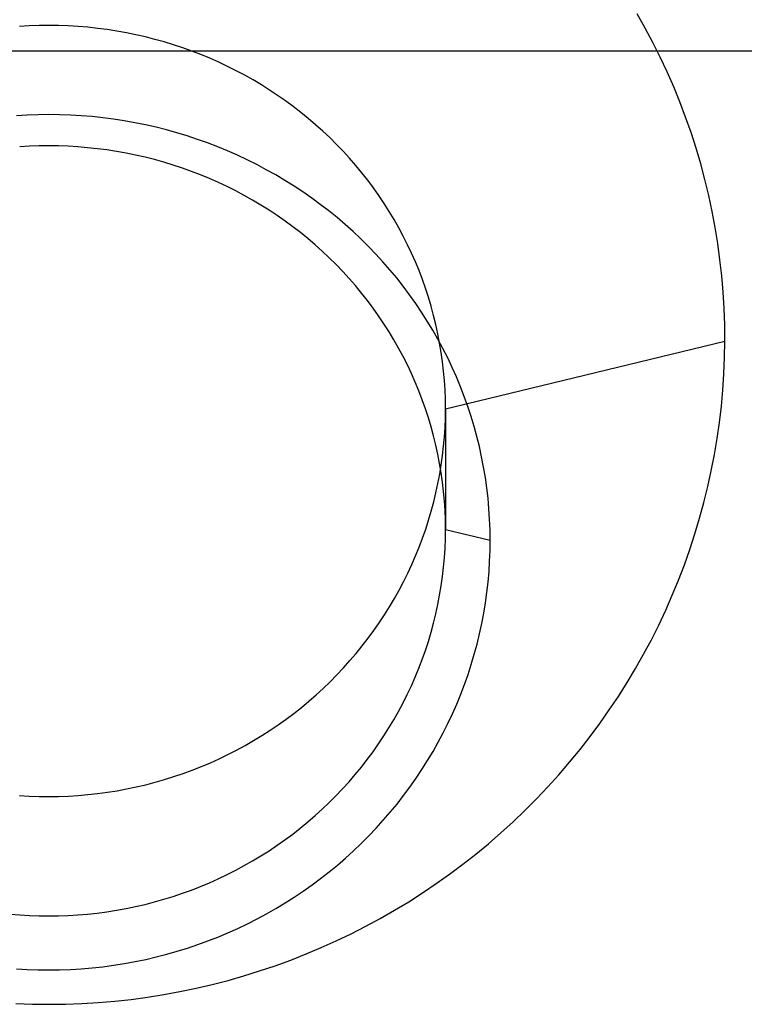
# Model space of a CAD drawing. Extents: x -5 to 5, y -2 to 2.
# Tile 26 of 59: x -1.509 to -1.28, y 0.999 to 1.31. Entities that reach past the tile are written whole.
import ezdxf

# ---------------------------------------------------------------- set-up
doc = ezdxf.new("R2010")
doc.units = 0

msp = doc.modelspace()

# ---------------------------------------------------------------- linework, layer by layer
at = {"layer": 'solid extract', "color": 5, "linetype": 'CONTINUOUS'}
for p, q in [((-1.311309, 1.307761, -2.943749), (-1.31385, 1.312261, -2.944971)), ((-1.506183, 1.308431, -3.035935), (-1.509269, 1.308248, -3.035882)), ((-1.503096, 1.308541, -3.035966), (-1.506183, 1.308431, -3.035935)), ((-1.500013, 1.308577, -3.035977), (-1.503096, 1.308541, -3.035966)), ((-1.496928, 1.308541, -3.035967), (-1.500013, 1.308577, -3.035977)), ((-1.493838, 1.308432, -3.035935), (-1.496928, 1.308541, -3.035967)), ((-1.490755, 1.30825, -3.035882), (-1.493838, 1.308432, -3.035935)), ((-1.487677, 1.307995, -3.035808), (-1.490755, 1.30825, -3.035882)), ((-1.484605, 1.307667, -3.035714), (-1.487677, 1.307995, -3.035808)), ((-1.481548, 1.307267, -3.035598), (-1.484605, 1.307667, -3.035714)), ((-1.478498, 1.306794, -3.035462), (-1.481548, 1.307267, -3.035598)), ((-1.475458, 1.306248, -3.035304), (-1.478498, 1.306794, -3.035462)), ((-1.472434, 1.305632, -3.035127), (-1.475458, 1.306248, -3.035304)), ((-1.469431, 1.304945, -3.034929), (-1.472434, 1.305632, -3.035127)), ((-1.308886, 1.303207, -2.942517), (-1.311309, 1.307761, -2.943749)), ((-1.466449, 1.304187, -3.034711), (-1.469431, 1.304945, -3.034929)), ((-1.463483, 1.303358, -3.034473), (-1.466449, 1.304187, -3.034711)), ((-1.460537, 1.302458, -3.034215), (-1.463483, 1.303358, -3.034473)), ((-1.457616, 1.30149, -3.033937), (-1.460537, 1.302458, -3.034215)), ((-1.306576, 1.298585, -2.941272), (-1.308886, 1.303207, -2.942517)), ((3, 1.300486, -3.201191), (-3, 1.300486, -3.201191)), ((-1.454725, 1.300454, -3.03364), (-1.457616, 1.30149, -3.033937)), ((-1.451864, 1.299351, -3.033325), (-1.454725, 1.300454, -3.03364)), ((-1.449027, 1.298178, -3.03299), (-1.451864, 1.299351, -3.033325)), ((-1.44622, 1.296937, -3.032637), (-1.449027, 1.298178, -3.03299)), ((-1.443446, 1.295632, -3.032266), (-1.44622, 1.296937, -3.032637)), ((-1.30438, 1.293902, -2.940015), (-1.306576, 1.298585, -2.941272)), ((-1.440712, 1.294264, -3.031877), (-1.443446, 1.295632, -3.032266)), ((-1.438015, 1.292831, -3.031471), (-1.440712, 1.294264, -3.031877)), ((-1.302303, 1.289167, -2.938749), (-1.30438, 1.293902, -2.940015)), ((-1.43535, 1.291332, -3.031047), (-1.438015, 1.292831, -3.031471)), ((-1.432723, 1.28977, -3.030606), (-1.43535, 1.291332, -3.031047)), ((-1.430139, 1.288147, -3.03015), (-1.432723, 1.28977, -3.030606)), ((-1.427603, 1.286467, -3.029678), (-1.430139, 1.288147, -3.03015)), ((-1.300348, 1.284387, -2.937476), (-1.302303, 1.289167, -2.938749)), ((-1.425109, 1.284726, -3.02919), (-1.427603, 1.286467, -3.029678)), ((-1.422657, 1.282924, -3.028686), (-1.425109, 1.284726, -3.02919)), ((-1.298518, 1.279566, -2.936197), (-1.300348, 1.284387, -2.937476)), ((-1.420251, 1.281064, -3.028167), (-1.422657, 1.282924, -3.028686)), ((-1.417895, 1.279149, -3.027635), (-1.420251, 1.281064, -3.028167)), ((-1.506849, 1.280226, -3.195472), (-1.510271, 1.280024, -3.195416)), ((-1.503421, 1.280348, -3.195506), (-1.506849, 1.280226, -3.195472)), ((-1.499999, 1.280388, -3.195518), (-1.503421, 1.280348, -3.195506)), ((-1.496579, 1.280348, -3.195506), (-1.499999, 1.280388, -3.195518)), ((-1.493158, 1.280227, -3.195473), (-1.496579, 1.280348, -3.195506)), ((-1.48974, 1.280025, -3.195416), (-1.493158, 1.280227, -3.195473)), ((-1.486329, 1.279743, -3.195337), (-1.48974, 1.280025, -3.195416)), ((-1.482927, 1.27938, -3.195236), (-1.486329, 1.279743, -3.195337)), ((-1.479529, 1.278937, -3.195112), (-1.482927, 1.27938, -3.195236)), ((-1.476141, 1.278413, -3.194965), (-1.479529, 1.278937, -3.195112)), ((-1.472768, 1.277809, -3.194797), (-1.476141, 1.278413, -3.194965)), ((-1.469416, 1.277127, -3.194606), (-1.472768, 1.277809, -3.194797)), ((-1.415593, 1.277183, -3.027089), (-1.417895, 1.279149, -3.027635)), ((-1.296807, 1.274691, -2.934909), (-1.298518, 1.279566, -2.936197)), ((-1.466086, 1.276367, -3.194394), (-1.469416, 1.277127, -3.194606)), ((-1.462771, 1.275526, -3.19416), (-1.466086, 1.276367, -3.194394)), ((-1.459474, 1.274607, -3.193904), (-1.462771, 1.275526, -3.19416)), ((-1.456204, 1.273611, -3.193626), (-1.459474, 1.274607, -3.193904)), ((-1.413341, 1.27516, -3.02653), (-1.415593, 1.277183, -3.027089)), ((-1.411138, 1.273082, -3.025957), (-1.413341, 1.27516, -3.02653)), ((-1.295219, 1.26977, -2.933615), (-1.296807, 1.274691, -2.934909)), ((-1.452965, 1.27254, -3.193328), (-1.456204, 1.273611, -3.193626)), ((-1.449757, 1.271393, -3.193009), (-1.452965, 1.27254, -3.193328)), ((-1.446574, 1.270168, -3.192669), (-1.449757, 1.271393, -3.193009)), ((-1.408988, 1.270951, -3.025371), (-1.411138, 1.273082, -3.025957)), ((-1.506152, 1.270339, -3.178101), (-1.509225, 1.270157, -3.178051)), ((-1.503072, 1.270448, -3.178132), (-1.506152, 1.270339, -3.178101)), ((-1.499999, 1.270484, -3.178142), (-1.503072, 1.270448, -3.178132)), ((-1.496927, 1.270448, -3.178132), (-1.499999, 1.270484, -3.178142)), ((-1.493855, 1.270339, -3.178101), (-1.496927, 1.270448, -3.178132)), ((-1.490784, 1.270158, -3.178051), (-1.493855, 1.270339, -3.178101)), ((-1.48772, 1.269904, -3.17798), (-1.490784, 1.270158, -3.178051)), ((-1.484665, 1.269578, -3.177889), (-1.48772, 1.269904, -3.17798)), ((-1.481612, 1.269179, -3.177778), (-1.484665, 1.269578, -3.177889)), ((-1.478569, 1.268708, -3.177647), (-1.481612, 1.269179, -3.177778)), ((-1.475538, 1.268165, -3.177496), (-1.478569, 1.268708, -3.177647)), ((-1.472528, 1.267552, -3.177325), (-1.475538, 1.268165, -3.177496)), ((-1.44342, 1.268867, -3.192308), (-1.446574, 1.270168, -3.192669)), ((-1.440301, 1.267493, -3.191928), (-1.44342, 1.268867, -3.192308)), ((-1.406894, 1.268773, -3.024774), (-1.408988, 1.270951, -3.025371)), ((-1.404862, 1.266549, -3.024166), (-1.406894, 1.268773, -3.024774)), ((-1.293754, 1.264812, -2.932315), (-1.295219, 1.26977, -2.933615)), ((-1.469536, 1.266868, -3.177135), (-1.472528, 1.267552, -3.177325)), ((-1.466557, 1.266112, -3.176925), (-1.469536, 1.266868, -3.177135)), ((-1.463596, 1.265285, -3.176696), (-1.466557, 1.266112, -3.176925)), ((-1.460658, 1.264389, -3.176447), (-1.463596, 1.265285, -3.176696)), ((-1.437223, 1.266048, -3.191528), (-1.440301, 1.267493, -3.191928)), ((-1.434186, 1.264531, -3.191109), (-1.437223, 1.266048, -3.191528)), ((-1.402884, 1.264275, -3.023547), (-1.404862, 1.266549, -3.024166)), ((-1.457747, 1.263425, -3.17618), (-1.460658, 1.264389, -3.176447)), ((-1.454865, 1.262393, -3.175895), (-1.457747, 1.263425, -3.17618)), ((-1.452004, 1.261291, -3.17559), (-1.454865, 1.262393, -3.175895)), ((-1.431182, 1.26294, -3.19067), (-1.434186, 1.264531, -3.191109)), ((-1.428218, 1.261277, -3.190211), (-1.431182, 1.26294, -3.19067)), ((-1.400963, 1.261951, -3.022916), (-1.402884, 1.264275, -3.023547)), ((-1.3991, 1.259583, -3.022275), (-1.400963, 1.261951, -3.022916)), ((-1.292418, 1.259825, -2.931014), (-1.293754, 1.264812, -2.932315)), ((-1.44917, 1.260121, -3.175266), (-1.452004, 1.261291, -3.17559)), ((-1.446367, 1.258884, -3.174925), (-1.44917, 1.260121, -3.175266)), ((-1.443601, 1.257584, -3.174567), (-1.446367, 1.258884, -3.174925)), ((-1.425298, 1.259545, -3.189735), (-1.428218, 1.261277, -3.190211)), ((-1.422428, 1.257748, -3.189241), (-1.425298, 1.259545, -3.189735)), ((-1.397301, 1.257173, -3.021625), (-1.3991, 1.259583, -3.022275)), ((-1.29121, 1.254811, -2.929712), (-1.292418, 1.259825, -2.931014)), ((-1.440871, 1.256219, -3.174191), (-1.443601, 1.257584, -3.174567)), ((-1.438172, 1.254787, -3.173797), (-1.440871, 1.256219, -3.174191)), ((-1.419607, 1.255884, -3.188729), (-1.422428, 1.257748, -3.189241)), ((-1.416829, 1.253951, -3.1882), (-1.419607, 1.255884, -3.188729)), ((-1.395567, 1.254725, -3.020967), (-1.397301, 1.257173, -3.021625)), ((-1.435507, 1.25329, -3.173387), (-1.438172, 1.254787, -3.173797)), ((-1.432882, 1.251731, -3.172959), (-1.435507, 1.25329, -3.173387)), ((-1.414098, 1.25195, -3.187653), (-1.416829, 1.253951, -3.1882)), ((-1.393893, 1.252233, -3.0203), (-1.395567, 1.254725, -3.020967)), ((-1.290127, 1.249757, -2.928404), (-1.29121, 1.254811, -2.929712)), ((-1.430302, 1.250113, -3.172516), (-1.432882, 1.251731, -3.172959)), ((-1.427766, 1.248435, -3.172058), (-1.430302, 1.250113, -3.172516)), ((-1.411421, 1.249887, -3.187089), (-1.414098, 1.25195, -3.187653)), ((-1.408801, 1.247764, -3.186511), (-1.411421, 1.249887, -3.187089)), ((-1.392281, 1.249699, -3.019623), (-1.393893, 1.252233, -3.0203)), ((-1.390734, 1.247127, -3.018939), (-1.392281, 1.249699, -3.019623)), ((-1.289171, 1.244673, -2.927094), (-1.290127, 1.249757, -2.928404)), ((-1.425268, 1.246694, -3.171583), (-1.427766, 1.248435, -3.172058)), ((-1.422813, 1.244893, -3.171092), (-1.425268, 1.246694, -3.171583)), ((-1.406238, 1.245581, -3.185917), (-1.408801, 1.247764, -3.186511)), ((-1.389254, 1.244522, -3.01825), (-1.390734, 1.247127, -3.018939)), ((-1.420406, 1.243035, -3.170587), (-1.422813, 1.244893, -3.171092)), ((-1.403727, 1.243333, -3.185307), (-1.406238, 1.245581, -3.185917)), ((-1.401272, 1.241025, -3.184682), (-1.403727, 1.243333, -3.185307)), ((-1.387843, 1.241886, -3.017554), (-1.389254, 1.244522, -3.01825)), ((-1.288344, 1.239567, -2.925785), (-1.289171, 1.244673, -2.927094)), ((-1.41805, 1.241123, -3.170068), (-1.420406, 1.243035, -3.170587)), ((-1.415745, 1.239157, -3.169536), (-1.41805, 1.241123, -3.170068)), ((-1.398878, 1.238661, -3.184042), (-1.401272, 1.241025, -3.184682)), ((-1.386498, 1.239212, -3.016851), (-1.387843, 1.241886, -3.017554)), ((-1.413487, 1.237132, -3.168988), (-1.415745, 1.239157, -3.169536)), ((-1.411279, 1.235053, -3.168427), (-1.413487, 1.237132, -3.168988)), ((-1.396548, 1.236244, -3.18339), (-1.398878, 1.238661, -3.184042)), ((-1.385219, 1.236504, -3.016143), (-1.386498, 1.239212, -3.016851)), ((-1.287647, 1.23445, -2.924478), (-1.288344, 1.239567, -2.925785)), ((-1.409125, 1.232923, -3.167854), (-1.411279, 1.235053, -3.168427)), ((-1.394282, 1.233774, -3.182725), (-1.396548, 1.236244, -3.18339)), ((-1.384009, 1.233767, -3.015429), (-1.385219, 1.236504, -3.016143)), ((-1.28708, 1.229319, -2.923174), (-1.287647, 1.23445, -2.924478)), ((-1.407029, 1.230746, -3.167269), (-1.409125, 1.232923, -3.167854)), ((-1.404991, 1.22852, -3.166672), (-1.407029, 1.230746, -3.167269)), ((-1.392075, 1.231245, -3.182046), (-1.394282, 1.233774, -3.182725)), ((-1.389932, 1.228664, -3.181354), (-1.392075, 1.231245, -3.182046)), ((-1.382871, 1.231005, -3.014711), (-1.384009, 1.233767, -3.015429)), ((-1.381804, 1.228219, -3.013991), (-1.382871, 1.231005, -3.014711)), ((-1.403006, 1.226242, -3.166062), (-1.404991, 1.22852, -3.166672)), ((-1.387856, 1.226033, -3.18065), (-1.389932, 1.228664, -3.181354)), ((-1.380807, 1.225404, -3.013266), (-1.381804, 1.228219, -3.013991)), ((-1.286643, 1.224164, -2.921869), (-1.28708, 1.229319, -2.923174)), ((-1.401078, 1.223916, -3.165441), (-1.403006, 1.226242, -3.166062)), ((-1.38585, 1.223359, -3.179936), (-1.387856, 1.226033, -3.18065)), ((-1.37988, 1.222562, -3.012537), (-1.380807, 1.225404, -3.013266)), ((-1.399211, 1.221545, -3.16481), (-1.401078, 1.223916, -3.165441)), ((-1.397407, 1.219135, -3.164169), (-1.399211, 1.221545, -3.16481)), ((-1.383915, 1.220638, -3.179212), (-1.38585, 1.223359, -3.179936)), ((-1.379025, 1.219699, -3.011806), (-1.37988, 1.222562, -3.012537)), ((-1.286336, 1.218995, -2.920567), (-1.286643, 1.224164, -2.921869)), ((-1.395666, 1.216682, -3.163519), (-1.397407, 1.219135, -3.164169)), ((-1.382046, 1.217867, -3.178476), (-1.383915, 1.220638, -3.179212)), ((-1.378244, 1.21682, -3.011074), (-1.379025, 1.219699, -3.011806)), ((-1.286158, 1.213821, -2.919269), (-1.286336, 1.218995, -2.920567)), ((-1.393985, 1.214185, -3.162858), (-1.395666, 1.216682, -3.163519)), ((-1.380247, 1.21505, -3.17773), (-1.382046, 1.217867, -3.178476)), ((-1.377536, 1.213926, -3.010341), (-1.378244, 1.21682, -3.011074)), ((-1.392366, 1.211645, -3.162188), (-1.393985, 1.214185, -3.162858)), ((-1.37852, 1.212192, -3.176975), (-1.380247, 1.21505, -3.17773)), ((-1.376869, 1.209299, -3.176212), (-1.37852, 1.212192, -3.176975)), ((-1.376902, 1.211009, -3.009606), (-1.377536, 1.213926, -3.010341)), ((-1.286112, 1.208653, -2.917979), (-1.286158, 1.213821, -2.919269)), ((-1.390813, 1.209069, -3.16151), (-1.392366, 1.211645, -3.162188)), ((-1.389328, 1.206461, -3.160826), (-1.390813, 1.209069, -3.16151)), ((-1.37634, 1.208075, -3.00887), (-1.376902, 1.211009, -3.009606)), ((-1.375294, 1.206369, -3.175441), (-1.376869, 1.209299, -3.176212)), ((-1.38791, 1.203819, -3.160134), (-1.389328, 1.206461, -3.160826)), ((-1.375852, 1.205129, -3.008134), (-1.37634, 1.208075, -3.00887)), ((-1.37379, 1.203395, -3.174662), (-1.375294, 1.206369, -3.175441)), ((-1.3745, 1.187287, -3.003746), (-1.286112, 1.208653, -2.917979)), ((-1.286185, 1.203508, -2.9167), (-1.286112, 1.208653, -2.917979)), ((-1.386558, 1.201139, -3.159434), (-1.38791, 1.203819, -3.160134)), ((-1.37544, 1.202176, -3.007399), (-1.375852, 1.205129, -3.008134)), ((-1.372361, 1.200385, -3.173875), (-1.37379, 1.203395, -3.174662)), ((-1.286399, 1.198362, -2.915427), (-1.286185, 1.203508, -2.9167)), ((-1.385273, 1.198425, -3.158727), (-1.386558, 1.201139, -3.159434)), ((-1.375102, 1.199215, -3.006666), (-1.37544, 1.202176, -3.007399)), ((-1.37101, 1.197343, -3.173081), (-1.372361, 1.200385, -3.173875)), ((-1.384058, 1.195682, -3.158015), (-1.385273, 1.198425, -3.158727)), ((-1.374839, 1.19624, -3.005933), (-1.375102, 1.199215, -3.006666)), ((-1.369738, 1.194275, -3.172283), (-1.37101, 1.197343, -3.173081)), ((-1.286747, 1.193221, -2.914161), (-1.286399, 1.198362, -2.915427)), ((-1.382914, 1.192915, -3.157298), (-1.384058, 1.195682, -3.158015)), ((-1.374651, 1.193257, -3.005201), (-1.374839, 1.19624, -3.005933)), ((-1.368546, 1.191178, -3.171479), (-1.369738, 1.194275, -3.172283)), ((-1.381842, 1.190122, -3.156577), (-1.382914, 1.192915, -3.157298)), ((-1.374538, 1.19027, -3.004471), (-1.374651, 1.193257, -3.005201)), ((-1.3745, 1.187287, -3.003746), (-1.374538, 1.19027, -3.004471)), ((-1.36743, 1.188047, -3.17067), (-1.368546, 1.191178, -3.171479)), ((-1.28722, 1.188094, -2.912903), (-1.286747, 1.193221, -2.914161)), ((-1.380839, 1.187299, -3.155849), (-1.381842, 1.190122, -3.156577)), ((-1.379907, 1.184451, -3.155118), (-1.380839, 1.187299, -3.155849)), ((-1.374537, 1.184313, -3.003037), (-1.3745, 1.187287, -3.003746)), ((-1.3745, 1.187287, -3.003746), (-1.3745, 1.149112, -3.146213)), ((-1.366393, 1.184888, -3.169855), (-1.36743, 1.188047, -3.17067)), ((-1.287819, 1.182973, -2.911654), (-1.28722, 1.188094, -2.912903)), ((-1.379048, 1.181582, -3.154383), (-1.379907, 1.184451, -3.155118)), ((-1.374649, 1.181341, -3.00232), (-1.374537, 1.184313, -3.003037)), ((-1.365437, 1.181707, -3.169037), (-1.366393, 1.184888, -3.169855)), ((-1.378263, 1.178698, -3.153646), (-1.379048, 1.181582, -3.154383)), ((-1.374835, 1.178373, -3.001602), (-1.374649, 1.181341, -3.00232)), ((-1.364563, 1.178509, -3.168216), (-1.365437, 1.181707, -3.169037)), ((-1.288548, 1.177859, -2.910411), (-1.287819, 1.182973, -2.911654)), ((-1.377552, 1.175796, -3.152907), (-1.378263, 1.178698, -3.153646)), ((-1.375095, 1.175411, -3.000892), (-1.374835, 1.178373, -3.001602)), ((-1.363771, 1.175292, -3.167393), (-1.364563, 1.178509, -3.168216)), ((-1.289405, 1.172762, -2.909179), (-1.288548, 1.177859, -2.910411)), ((-1.376914, 1.172873, -3.152165), (-1.377552, 1.175796, -3.152907)), ((-1.37543, 1.172451, -3.000189), (-1.375095, 1.175411, -3.000892)), ((-1.36306, 1.17205, -3.166567), (-1.363771, 1.175292, -3.167393)), ((-1.376349, 1.169933, -3.151421), (-1.376914, 1.172873, -3.152165)), ((-1.37584, 1.169493, -2.99949), (-1.37543, 1.172451, -3.000189)), ((-1.362431, 1.16879, -3.165738), (-1.36306, 1.17205, -3.166567)), ((-1.290388, 1.16769, -2.907958), (-1.289405, 1.172762, -2.909179)), ((-1.375859, 1.166981, -3.150676), (-1.376349, 1.169933, -3.151421)), ((-1.376324, 1.166545, -2.998796), (-1.37584, 1.169493, -2.99949)), ((-1.361884, 1.165517, -3.164908), (-1.362431, 1.16879, -3.165738)), ((-1.376881, 1.163609, -2.998109), (-1.376324, 1.166545, -2.998796)), ((-1.375444, 1.164024, -3.149932), (-1.375859, 1.166981, -3.150676)), ((-1.361421, 1.162237, -3.164079), (-1.361884, 1.165517, -3.164908)), ((-1.291496, 1.162652, -2.90675), (-1.290388, 1.16769, -2.907958)), ((-1.37751, 1.160692, -2.997429), (-1.376881, 1.163609, -2.998109)), ((-1.375105, 1.161057, -3.149187), (-1.375444, 1.164024, -3.149932)), ((-1.361042, 1.158947, -3.16325), (-1.361421, 1.162237, -3.164079)), ((-1.292731, 1.157637, -2.905554), (-1.291496, 1.162652, -2.90675)), ((-1.378214, 1.157787, -2.996755), (-1.37751, 1.160692, -2.997429)), ((-1.374841, 1.158077, -3.148442), (-1.375105, 1.161057, -3.149187)), ((-1.378991, 1.154894, -2.996087), (-1.378214, 1.157787, -2.996755)), ((-1.374652, 1.155089, -3.147697), (-1.374841, 1.158077, -3.148442)), ((-1.360745, 1.155643, -3.16242), (-1.361042, 1.158947, -3.16325)), ((-1.294093, 1.152645, -2.904369), (-1.292731, 1.157637, -2.905554)), ((-1.379841, 1.152018, -2.995426), (-1.378991, 1.154894, -2.996087)), ((-1.374538, 1.152099, -3.146954), (-1.374652, 1.155089, -3.147697)), ((-1.360533, 1.15233, -3.161591), (-1.360745, 1.155643, -3.16242)), ((-1.380761, 1.149165, -2.994773), (-1.379841, 1.152018, -2.995426)), ((-1.3745, 1.149112, -3.146213), (-1.374538, 1.152099, -3.146954)), ((-1.360403, 1.149014, -3.160763), (-1.360533, 1.15233, -3.161591)), ((-1.29558, 1.147686, -2.903197), (-1.294093, 1.152645, -2.904369)), ((-1.381751, 1.146339, -2.99413), (-1.380761, 1.149165, -2.994773)), ((-1.374538, 1.146122, -3.145476), (-1.3745, 1.149112, -3.146213)), ((-1.3745, 1.149112, -3.146213), (-1.360358, 1.145701, -3.159938)), ((-1.360358, 1.145701, -3.159938), (-1.360403, 1.149014, -3.160763)), ((-1.297188, 1.142768, -2.902039), (-1.29558, 1.147686, -2.903197)), ((-1.383948, 1.140746, -2.992865), (-1.382814, 1.143532, -2.993494)), ((-1.382814, 1.143532, -2.993494), (-1.381751, 1.146339, -2.99413)), ((-1.374651, 1.143131, -3.144739), (-1.374538, 1.146122, -3.145476)), ((-1.360398, 1.142385, -3.159115), (-1.360358, 1.145701, -3.159938)), ((-1.385152, 1.137986, -2.992245), (-1.383948, 1.140746, -2.992865)), ((-1.37484, 1.140144, -3.144005), (-1.374651, 1.143131, -3.144739)), ((-1.360521, 1.139068, -3.158294), (-1.360398, 1.142385, -3.159115)), ((-1.298916, 1.137899, -2.900899), (-1.297188, 1.142768, -2.902039)), ((-1.386423, 1.135258, -2.991635), (-1.385152, 1.137986, -2.992245)), ((-1.375104, 1.137164, -3.143275), (-1.37484, 1.140144, -3.144005)), ((-1.360726, 1.135754, -3.157477), (-1.360521, 1.139068, -3.158294)), ((-1.300767, 1.133067, -2.899772), (-1.298916, 1.137899, -2.900899)), ((-1.387761, 1.132564, -2.991035), (-1.386423, 1.135258, -2.991635)), ((-1.375861, 1.131212, -3.141825), (-1.375445, 1.134185, -3.142548)), ((-1.375445, 1.134185, -3.142548), (-1.375104, 1.137164, -3.143275)), ((-1.361016, 1.132449, -3.156664), (-1.360726, 1.135754, -3.157477)), ((-1.389168, 1.129897, -2.990445), (-1.387761, 1.132564, -2.991035)), ((-1.376351, 1.128249, -3.141106), (-1.375861, 1.131212, -3.141825)), ((-1.36139, 1.129144, -3.155854), (-1.361016, 1.132449, -3.156664)), ((-1.302741, 1.128274, -2.898659), (-1.300767, 1.133067, -2.899772)), ((-1.390644, 1.127261, -2.989863), (-1.389168, 1.129897, -2.990445)), ((-1.376916, 1.125302, -3.140394), (-1.376351, 1.128249, -3.141106)), ((-1.361849, 1.125845, -3.155048), (-1.36139, 1.129144, -3.155854)), ((-1.304833, 1.123529, -2.897563), (-1.302741, 1.128274, -2.898659)), ((-1.392185, 1.124659, -2.989292), (-1.390644, 1.127261, -2.989863)), ((-1.377554, 1.122373, -3.139688), (-1.376916, 1.125302, -3.140394)), ((-1.36239, 1.122558, -3.154248), (-1.361849, 1.125845, -3.155048)), ((-1.395456, 1.119576, -2.988182), (-1.39379, 1.122096, -2.988731)), ((-1.39379, 1.122096, -2.988731), (-1.392185, 1.124659, -2.989292)), ((-1.378267, 1.119455, -3.138987), (-1.377554, 1.122373, -3.139688)), ((-1.363013, 1.119288, -3.153454), (-1.36239, 1.122558, -3.154248)), ((-1.30704, 1.11884, -2.896484), (-1.304833, 1.123529, -2.897563)), ((-1.397188, 1.117091, -2.987643), (-1.395456, 1.119576, -2.988182)), ((-1.379055, 1.116552, -3.138291), (-1.378267, 1.119455, -3.138987)), ((-1.363719, 1.116038, -3.152667), (-1.363013, 1.119288, -3.153454)), ((-1.309359, 1.114215, -2.895424), (-1.30704, 1.11884, -2.896484)), ((-1.398985, 1.114644, -2.987115), (-1.397188, 1.117091, -2.987643)), ((-1.379915, 1.113668, -3.137603), (-1.379055, 1.116552, -3.138291)), ((-1.364507, 1.1128, -3.151885), (-1.363719, 1.116038, -3.152667)), ((-1.400842, 1.11224, -2.986598), (-1.398985, 1.114644, -2.987115)), ((-1.380846, 1.110809, -3.136922), (-1.379915, 1.113668, -3.137603)), ((-1.365378, 1.109577, -3.15111), (-1.364507, 1.1128, -3.151885)), ((-1.311797, 1.10964, -2.894381), (-1.309359, 1.114215, -2.895424)), ((-1.404728, 1.107575, -2.985601), (-1.402757, 1.109883, -2.986093)), ((-1.402757, 1.109883, -2.986093), (-1.400842, 1.11224, -2.986598)), ((-1.381848, 1.107976, -3.13625), (-1.380846, 1.110809, -3.136922)), ((-1.36633, 1.106376, -3.150342), (-1.365378, 1.109577, -3.15111)), ((-1.31435, 1.105119, -2.893354), (-1.311797, 1.10964, -2.894381)), ((-1.406761, 1.10531, -2.98512), (-1.404728, 1.107575, -2.985601)), ((-1.382924, 1.105163, -3.135584), (-1.381848, 1.107976, -3.13625)), ((-1.367361, 1.103202, -3.149583), (-1.36633, 1.106376, -3.150342)), ((-1.411, 1.100922, -2.984193), (-1.408853, 1.103091, -2.98465)), ((-1.408853, 1.103091, -2.98465), (-1.406761, 1.10531, -2.98512)), ((-1.384071, 1.102373, -3.134926), (-1.382924, 1.105163, -3.135584)), ((-1.368471, 1.100058, -3.148833), (-1.367361, 1.103202, -3.149583)), ((-1.317015, 1.100661, -2.892346), (-1.31435, 1.105119, -2.893354)), ((-1.413197, 1.098808, -2.983749), (-1.411, 1.100922, -2.984193)), ((-1.385287, 1.099612, -3.134277), (-1.384071, 1.102373, -3.134926)), ((-1.369662, 1.096934, -3.148091), (-1.368471, 1.100058, -3.148833)), ((-1.319785, 1.096274, -2.891358), (-1.317015, 1.100661, -2.892346)), ((-1.41775, 1.094739, -2.982899), (-1.415446, 1.096748, -2.983318)), ((-1.415446, 1.096748, -2.983318), (-1.413197, 1.098808, -2.983749)), ((-1.387922, 1.094191, -3.133007), (-1.386571, 1.096884, -3.133637)), ((-1.386571, 1.096884, -3.133637), (-1.385287, 1.099612, -3.134277)), ((-1.370933, 1.093836, -3.147357), (-1.369662, 1.096934, -3.148091)), ((-1.420106, 1.092783, -2.982492), (-1.41775, 1.094739, -2.982899)), ((-1.389343, 1.091525, -3.132386), (-1.387922, 1.094191, -3.133007)), ((-1.372281, 1.09077, -3.146632), (-1.370933, 1.093836, -3.147357)), ((-1.32266, 1.091962, -2.890391), (-1.319785, 1.096274, -2.891358)), ((-1.424959, 1.089046, -2.981719), (-1.422511, 1.090885, -2.982099)), ((-1.422511, 1.090885, -2.982099), (-1.420106, 1.092783, -2.982492)), ((-1.390832, 1.088892, -3.131774), (-1.389343, 1.091525, -3.132386)), ((-1.373704, 1.08774, -3.145918), (-1.372281, 1.09077, -3.146632)), ((-1.325645, 1.087713, -2.889442), (-1.32266, 1.091962, -2.890391)), ((-1.427452, 1.087268, -2.981353), (-1.424959, 1.089046, -2.981719)), ((-1.392386, 1.086295, -3.131172), (-1.390832, 1.088892, -3.131774)), ((-1.375202, 1.084748, -3.145215), (-1.373704, 1.08774, -3.145918)), ((-1.328738, 1.083534, -2.888512), (-1.325645, 1.087713, -2.889442)), ((-1.43258, 1.083886, -2.98066), (-1.429994, 1.085547, -2.981)), ((-1.429994, 1.085547, -2.981), (-1.427452, 1.087268, -2.981353)), ((-1.394002, 1.083739, -3.130581), (-1.392386, 1.086295, -3.131172)), ((-1.376778, 1.081786, -3.144522), (-1.375202, 1.084748, -3.145215)), ((-1.43787, 1.080755, -2.980023), (-1.435207, 1.082288, -2.980334)), ((-1.435207, 1.082288, -2.980334), (-1.43258, 1.083886, -2.98066)), ((-1.397426, 1.078749, -3.129432), (-1.395681, 1.081226, -3.130001)), ((-1.395681, 1.081226, -3.130001), (-1.394002, 1.083739, -3.130581)), ((-1.37843, 1.07886, -3.143838), (-1.376778, 1.081786, -3.144522)), ((-1.331933, 1.07943, -2.887603), (-1.328738, 1.083534, -2.888512)), ((-1.443311, 1.077883, -2.979441), (-1.44057, 1.079288, -2.979725)), ((-1.44057, 1.079288, -2.979725), (-1.43787, 1.080755, -2.980023)), ((-1.399234, 1.076311, -3.128873), (-1.397426, 1.078749, -3.129432)), ((-1.380154, 1.075974, -3.143166), (-1.37843, 1.07886, -3.143838)), ((-1.335224, 1.07541, -2.886716), (-1.331933, 1.07943, -2.887603)), ((-1.451735, 1.07407, -2.978673), (-1.448899, 1.075272, -2.978914)), ((-1.448899, 1.075272, -2.978914), (-1.446089, 1.076544, -2.97917)), ((-1.446089, 1.076544, -2.97917), (-1.443311, 1.077883, -2.979441)), ((-1.401102, 1.073918, -3.128326), (-1.399234, 1.076311, -3.128873)), ((-1.381948, 1.073134, -3.142506), (-1.380154, 1.075974, -3.143166)), ((-1.338608, 1.071476, -2.885851), (-1.335224, 1.07541, -2.886716)), ((-1.460429, 1.070877, -2.978034), (-1.457501, 1.071873, -2.978233)), ((-1.457501, 1.071873, -2.978233), (-1.454602, 1.072938, -2.978446)), ((-1.454602, 1.072938, -2.978446), (-1.451735, 1.07407, -2.978673)), ((-1.403027, 1.071574, -3.127791), (-1.401102, 1.073918, -3.128326)), ((-1.383811, 1.07034, -3.141859), (-1.381948, 1.073134, -3.142506)), ((-1.469336, 1.068324, -2.977525), (-1.466346, 1.069102, -2.97768)), ((-1.466346, 1.069102, -2.97768), (-1.463379, 1.069953, -2.977849)), ((-1.463379, 1.069953, -2.977849), (-1.460429, 1.070877, -2.978034)), ((-1.407051, 1.067027, -3.126758), (-1.405008, 1.069278, -3.127269)), ((-1.405008, 1.069278, -3.127269), (-1.403027, 1.071574, -3.127791)), ((-1.385749, 1.067586, -3.141223), (-1.383811, 1.07034, -3.141859)), ((-1.342095, 1.067619, -2.885007), (-1.338608, 1.071476, -2.885851)), ((-1.484548, 1.065523, -2.97697), (-1.481478, 1.065935, -2.977052)), ((-1.481478, 1.065935, -2.977052), (-1.478426, 1.066421, -2.977148)), ((-1.478426, 1.066421, -2.977148), (-1.475381, 1.066982, -2.977259)), ((-1.475381, 1.066982, -2.977259), (-1.472349, 1.067616, -2.977385)), ((-1.472349, 1.067616, -2.977385), (-1.469336, 1.068324, -2.977525)), ((-1.409151, 1.064823, -3.12626), (-1.407051, 1.067027, -3.126758)), ((-1.387756, 1.064876, -3.140599), (-1.385749, 1.067586, -3.141223)), ((-1.345679, 1.063843, -2.884183), (-1.342095, 1.067619, -2.885007)), ((-1.509271, 1.064921, -2.976851), (-1.506182, 1.064733, -2.976814)), ((-1.506182, 1.064733, -2.976814), (-1.503083, 1.064621, -2.976792)), ((-1.503083, 1.064621, -2.976792), (-1.499989, 1.064584, -2.976785)), ((-1.499989, 1.064584, -2.976785), (-1.496898, 1.064621, -2.976792)), ((-1.496898, 1.064621, -2.976792), (-1.493805, 1.064734, -2.976815)), ((-1.493805, 1.064734, -2.976815), (-1.490711, 1.064922, -2.976852)), ((-1.490711, 1.064922, -2.976852), (-1.487628, 1.065185, -2.976904)), ((-1.487628, 1.065185, -2.976904), (-1.484548, 1.065523, -2.97697)), ((-1.413508, 1.060572, -3.125301), (-1.411304, 1.06267, -3.125774)), ((-1.411304, 1.06267, -3.125774), (-1.409151, 1.064823, -3.12626)), ((-1.389831, 1.062214, -3.139988), (-1.387756, 1.064876, -3.140599)), ((-1.349355, 1.060156, -2.883381), (-1.345679, 1.063843, -2.884183)), ((-1.415762, 1.05853, -3.124842), (-1.413508, 1.060572, -3.125301)), ((-1.394171, 1.057054, -3.138807), (-1.391969, 1.059607, -3.13939)), ((-1.391969, 1.059607, -3.13939), (-1.389831, 1.062214, -3.139988)), ((-1.353114, 1.056563, -2.882603), (-1.349355, 1.060156, -2.883381)), ((-1.420431, 1.0546, -3.123962), (-1.418071, 1.056538, -3.124396)), ((-1.418071, 1.056538, -3.124396), (-1.415762, 1.05853, -3.124842)), ((-1.39644, 1.054549, -3.138235), (-1.394171, 1.057054, -3.138807)), ((-1.356957, 1.053067, -2.881849), (-1.353114, 1.056563, -2.882603)), ((-1.422838, 1.05272, -3.123542), (-1.420431, 1.0546, -3.123962)), ((-1.398775, 1.052096, -3.137678), (-1.39644, 1.054549, -3.138235)), ((-1.42778, 1.049142, -3.122746), (-1.425287, 1.050901, -3.123137)), ((-1.425287, 1.050901, -3.123137), (-1.422838, 1.05272, -3.123542)), ((-1.401169, 1.0497, -3.137134), (-1.398775, 1.052096, -3.137678)), ((-1.360891, 1.049658, -2.881116), (-1.356957, 1.053067, -2.881849)), ((-1.432905, 1.045799, -3.122005), (-1.430321, 1.047441, -3.122369)), ((-1.430321, 1.047441, -3.122369), (-1.42778, 1.049142, -3.122746)), ((-1.406126, 1.045092, -3.136092), (-1.403619, 1.047365, -3.136606)), ((-1.403619, 1.047365, -3.136606), (-1.401169, 1.0497, -3.137134)), ((-1.364912, 1.046343, -2.880405), (-1.360891, 1.049658, -2.881116)), ((-1.438187, 1.042707, -3.121322), (-1.435529, 1.04422, -3.121656)), ((-1.435529, 1.04422, -3.121656), (-1.432905, 1.045799, -3.122005)), ((-1.408694, 1.042874, -3.135593), (-1.406126, 1.045092, -3.136092)), ((-1.369011, 1.043126, -2.879718), (-1.364912, 1.046343, -2.880405)), ((-1.443615, 1.039874, -3.120699), (-1.440881, 1.041259, -3.121003)), ((-1.440881, 1.041259, -3.121003), (-1.438187, 1.042707, -3.121322)), ((-1.413997, 1.038623, -3.134638), (-1.411319, 1.040717, -3.135108)), ((-1.411319, 1.040717, -3.135108), (-1.408694, 1.042874, -3.135593)), ((-1.373182, 1.040014, -2.879055), (-1.369011, 1.043126, -2.879718)), ((-1.449187, 1.0373, -3.120134), (-1.446386, 1.038553, -3.120409)), ((-1.446386, 1.038553, -3.120409), (-1.443615, 1.039874, -3.120699)), ((-1.416723, 1.036596, -3.134184), (-1.413997, 1.038623, -3.134638)), ((-1.377424, 1.037007, -2.878416), (-1.373182, 1.040014, -2.879055)), ((-1.457755, 1.033952, -3.119402), (-1.454868, 1.035, -3.119631)), ((-1.454868, 1.035, -3.119631), (-1.452014, 1.036115, -3.119874)), ((-1.452014, 1.036115, -3.119874), (-1.449187, 1.0373, -3.120134)), ((-1.422326, 1.032742, -3.133324), (-1.419497, 1.034638, -3.133747)), ((-1.419497, 1.034638, -3.133747), (-1.416723, 1.036596, -3.134184)), ((-1.381747, 1.034098, -2.8778), (-1.377424, 1.037007, -2.878416)), ((-1.46656, 1.031226, -3.118808), (-1.463607, 1.032063, -3.11899)), ((-1.463607, 1.032063, -3.11899), (-1.46067, 1.032972, -3.119188)), ((-1.46067, 1.032972, -3.119188), (-1.457755, 1.033952, -3.119402)), ((-1.425203, 1.030913, -3.132917), (-1.422326, 1.032742, -3.133324)), ((-1.386143, 1.031292, -2.877208), (-1.381747, 1.034098, -2.8778)), ((-1.481607, 1.028113, -3.118132), (-1.478572, 1.02859, -3.118235)), ((-1.478572, 1.02859, -3.118235), (-1.475544, 1.029142, -3.118355)), ((-1.475544, 1.029142, -3.118355), (-1.472529, 1.029765, -3.11849)), ((-1.472529, 1.029765, -3.11849), (-1.469532, 1.03046, -3.118641)), ((-1.469532, 1.03046, -3.118641), (-1.46656, 1.031226, -3.118808)), ((-1.431085, 1.027467, -3.132152), (-1.428125, 1.029153, -3.132526)), ((-1.428125, 1.029153, -3.132526), (-1.425203, 1.030913, -3.132917)), ((-1.395123, 1.026007, -2.876097), (-1.390605, 1.028593, -2.87664)), ((-1.390605, 1.028593, -2.87664), (-1.386143, 1.031292, -2.877208)), ((-1.512272, 1.027375, -3.117972), (-1.509209, 1.027118, -3.117916)), ((-1.509209, 1.027118, -3.117916), (-1.506142, 1.026934, -3.117876)), ((-1.506142, 1.026934, -3.117876), (-1.50307, 1.026824, -3.117852)), ((-1.50307, 1.026824, -3.117852), (-1.5, 1.026787, -3.117844)), ((-1.5, 1.026787, -3.117844), (-1.49693, 1.026824, -3.117852)), ((-1.49693, 1.026824, -3.117852), (-1.493855, 1.026934, -3.117876)), ((-1.493855, 1.026934, -3.117876), (-1.49078, 1.027119, -3.117916)), ((-1.49078, 1.027119, -3.117916), (-1.487718, 1.027376, -3.117972)), ((-1.487718, 1.027376, -3.117972), (-1.484655, 1.027708, -3.118044)), ((-1.484655, 1.027708, -3.118044), (-1.481607, 1.028113, -3.118132)), ((-1.437132, 1.024308, -3.131454), (-1.434086, 1.025853, -3.131795)), ((-1.434086, 1.025853, -3.131795), (-1.431085, 1.027467, -3.132152)), ((-1.399702, 1.023534, -2.875579), (-1.395123, 1.026007, -2.876097)), ((-1.443339, 1.021438, -3.130821), (-1.440218, 1.022836, -3.131129)), ((-1.440218, 1.022836, -3.131129), (-1.437132, 1.024308, -3.131454)), ((-1.404348, 1.021167, -2.875085), (-1.399702, 1.023534, -2.875579)), ((-1.452889, 1.017704, -3.13), (-1.449671, 1.018874, -3.130257)), ((-1.449671, 1.018874, -3.130257), (-1.44649, 1.020117, -3.13053)), ((-1.44649, 1.020117, -3.13053), (-1.443339, 1.021438, -3.130821)), ((-1.41381, 1.016771, -2.87417), (-1.409054, 1.018911, -2.874615)), ((-1.409054, 1.018911, -2.874615), (-1.404348, 1.021167, -2.875085)), ((-1.459412, 1.015597, -3.129538), (-1.456138, 1.016612, -3.129761)), ((-1.456138, 1.016612, -3.129761), (-1.452889, 1.017704, -3.13)), ((-1.418609, 1.014749, -2.87375), (-1.41381, 1.016771, -2.87417)), ((-1.472722, 1.012337, -3.128826), (-1.46936, 1.013033, -3.128978)), ((-1.46936, 1.013033, -3.128978), (-1.466019, 1.013809, -3.129147)), ((-1.466019, 1.013809, -3.129147), (-1.462705, 1.014663, -3.129334)), ((-1.462705, 1.014663, -3.129334), (-1.459412, 1.015597, -3.129538)), ((-1.428357, 1.011055, -2.872986), (-1.423456, 1.012845, -2.873356)), ((-1.423456, 1.012845, -2.873356), (-1.418609, 1.014749, -2.87375)), ((-1.510272, 1.010079, -3.128334), (-1.506851, 1.009873, -3.128289)), ((-1.506851, 1.009873, -3.128289), (-1.503425, 1.00975, -3.128263)), ((-1.503425, 1.00975, -3.128263), (-1.5, 1.009709, -3.128254)), ((-1.5, 1.009709, -3.128254), (-1.496576, 1.00975, -3.128263)), ((-1.496576, 1.00975, -3.128263), (-1.493145, 1.009874, -3.128289)), ((-1.493145, 1.009874, -3.128289), (-1.489716, 1.01008, -3.128334)), ((-1.489716, 1.01008, -3.128334), (-1.4863, 1.010367, -3.128397)), ((-1.4863, 1.010367, -3.128397), (-1.482884, 1.010738, -3.128477)), ((-1.482884, 1.010738, -3.128477), (-1.479485, 1.011189, -3.128576)), ((-1.479485, 1.011189, -3.128576), (-1.476099, 1.011722, -3.128692)), ((-1.476099, 1.011722, -3.128692), (-1.472722, 1.012337, -3.128826)), ((-1.433302, 1.009383, -2.872641), (-1.428357, 1.011055, -2.872986)), ((-1.448335, 1.005097, -2.87176), (-1.443292, 1.006404, -2.872028)), ((-1.443292, 1.006404, -2.872028), (-1.438283, 1.007832, -2.872322)), ((-1.438283, 1.007832, -2.872322), (-1.433302, 1.009383, -2.872641)), ((-1.458529, 1.002847, -2.871298), (-1.453417, 1.003911, -2.871516)), ((-1.453417, 1.003911, -2.871516), (-1.448335, 1.005097, -2.87176)), ((-1.479165, 0.999835, -2.870683), (-1.473977, 1.000401, -2.870798)), ((-1.473977, 1.000401, -2.870798), (-1.468806, 1.001092, -2.87094)), ((-1.468806, 1.001092, -2.87094), (-1.463661, 1.001906, -2.871106)), ((-1.463661, 1.001906, -2.871106), (-1.458529, 1.002847, -2.871298)), ((-1.51041, 0.999079, -2.870529), (-1.505192, 0.998891, -2.87049)), ((-1.505192, 0.998891, -2.87049), (-1.499981, 0.998828, -2.870478)), ((-1.499981, 0.998828, -2.870478), (-1.494776, 0.998892, -2.87049)), ((-1.494776, 0.998892, -2.87049), (-1.489569, 0.99908, -2.870529)), ((-1.489569, 0.99908, -2.870529), (-1.484357, 0.999395, -2.870593)), ((-1.484357, 0.999395, -2.870593), (-1.479165, 0.999835, -2.870683))]:
    msp.add_line(p, q, dxfattribs=at)

doc.saveas('drawing.dxf')
